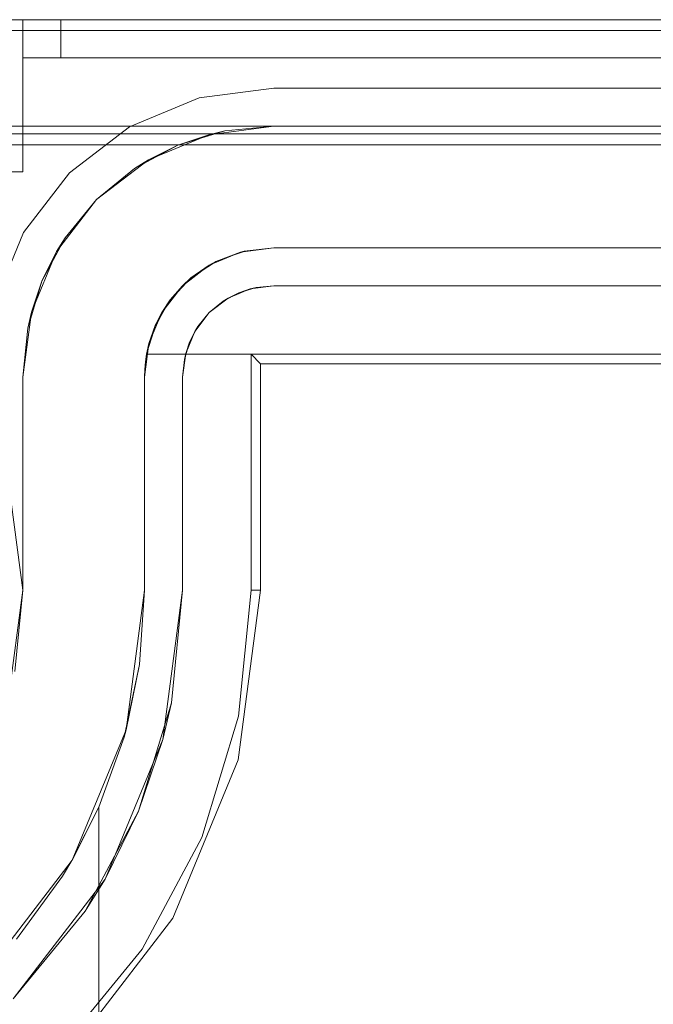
# Model space of a CAD drawing. Extents: x -634 to 300, y 62 to 1102.
# Tile 79 of 125: x 141.034 to 141.164, y 603.155 to 603.357. Entities that reach past the tile are written whole.
import ezdxf

# ---------------------------------------------------------------- set-up
doc = ezdxf.new("R2010")
doc.units = 0
doc.layers.get('0').update_dxf_attribs({"lineweight": 13})

# ---------------------------------------------------------------- blocks, each defined once
blk = doc.blocks.new('Referenz-A06CPW2YL0')
at = {"color": 9, "linetype": 'ByBlock', "lineweight": 13, "ltscale": 0.13, "true_color": 0xc1c9c4}
for p, q in [((142.74579, 603.35681), (140.94892, 603.35681)), ((142.74579, 603.35681), (140.94892, 603.35681)), ((141.03486, 603.35681), (141.02879, 603.35681)), ((141.02879, 603.35681), (141.03486, 603.35681)), ((141.03512, 603.35681), (141.03486, 603.35681)), ((141.03486, 603.35681), (141.03486, 603.35291)), ((141.03486, 603.349), (141.03486, 603.35681)), ((141.84736, 603.35681), (141.03486, 603.35681)), ((141.03486, 603.35681), (141.03486, 603.35681)), ((141.03486, 603.35681), (141.03486, 603.35291)), ((141.03486, 603.35681), (141.03512, 603.35681)), ((141.03486, 603.35681), (141.84736, 603.35681)), ((141.03486, 603.349), (141.03486, 603.35681)), ((141.0359, 603.35681), (141.03512, 603.35681)), ((141.03512, 603.35681), (141.0359, 603.35681)), ((141.03714, 603.35681), (141.0359, 603.35681)), ((141.0359, 603.35681), (141.03714, 603.35681)), ((141.03876, 603.35681), (141.03714, 603.35681)), ((141.03714, 603.35681), (141.03876, 603.35681)), ((141.04065, 603.35681), (141.03876, 603.35681)), ((141.03876, 603.35681), (141.04065, 603.35681)), ((141.04267, 603.35681), (141.04065, 603.35681)), ((141.04065, 603.35681), (141.04267, 603.35681)), ((141.04267, 603.35291), (141.04267, 603.35681)), ((142.65204, 603.35681), (141.04267, 603.35681)), ((141.04267, 603.35681), (141.04267, 603.35291)), ((141.04267, 603.35681), (142.65204, 603.35681)), ((141.03486, 603.35291), (141.03486, 603.349)), ((141.03486, 603.35291), (141.03486, 603.349)), ((141.04267, 603.349), (141.04267, 603.35291)), ((141.04267, 603.35291), (141.04267, 603.349)), ((141.03486, 603.349), (141.03501, 603.349)), ((141.03486, 603.32556), (141.03486, 603.349)), ((141.03486, 603.349), (141.84736, 603.349)), ((141.03486, 603.349), (141.03486, 603.349)), ((141.03486, 603.349), (141.84736, 603.349)), ((141.03486, 603.32556), (141.03486, 603.349)), ((141.03486, 603.349), (141.03486, 603.349)), ((141.03486, 603.349), (141.03486, 603.349)), ((141.03486, 603.349), (141.03486, 603.349)), ((141.03486, 603.349), (141.03486, 603.349)), ((141.03486, 603.349), (141.03486, 603.349)), ((141.03501, 603.349), (141.03486, 603.349)), ((141.03501, 603.349), (141.03545, 603.349)), ((141.03545, 603.349), (141.03501, 603.349)), ((141.03545, 603.349), (141.03617, 603.349)), ((141.03617, 603.349), (141.03545, 603.349)), ((141.03617, 603.349), (141.03714, 603.349)), ((141.03714, 603.349), (141.03617, 603.349)), ((141.03714, 603.349), (141.03833, 603.349)), ((141.03833, 603.349), (141.03714, 603.349)), ((141.03833, 603.349), (141.03968, 603.349)), ((141.03968, 603.349), (141.03833, 603.349)), ((141.03968, 603.349), (141.04115, 603.349)), ((141.04115, 603.349), (141.03968, 603.349)), ((141.04115, 603.349), (141.04267, 603.349)), ((141.04267, 603.349), (141.04115, 603.349)), ((141.04267, 603.349), (142.65204, 603.349)), ((142.65204, 603.349), (141.04267, 603.349)), ((140.94892, 603.33494), (142.74579, 603.33494)), ((141.08642, 603.33494), (140.94892, 603.33494)), ((141.06669, 603.33101), (141.07636, 603.33395)), ((141.08642, 603.33494), (141.07307, 603.33318)), ((141.07636, 603.33395), (141.07307, 603.33318)), ((141.07636, 603.33395), (141.08642, 603.33494)), ((141.08642, 603.33494), (141.07636, 603.33395)), ((142.60829, 603.33494), (141.08642, 603.33494)), ((141.08642, 603.33494), (141.08642, 603.33494)), ((140.94892, 603.33338), (141.61298, 603.33338)), ((141.07307, 603.33318), (141.06064, 603.32803)), ((141.07307, 603.33318), (141.06669, 603.33101)), ((141.05777, 603.32625), (141.06669, 603.33101)), ((141.06669, 603.33101), (141.06064, 603.32803)), ((141.06064, 603.32803), (141.04996, 603.31984)), ((141.06064, 603.32803), (141.05777, 603.32625)), ((141.02879, 603.32556), (141.03486, 603.32556)), ((141.02879, 603.32556), (141.03486, 603.32556)), ((141.03486, 603.32556), (141.03486, 603.32556)), ((141.04996, 603.31984), (141.05777, 603.32625)), ((141.05777, 603.32625), (141.04996, 603.31984)), ((141.04996, 603.31984), (141.04176, 603.30916)), ((141.04355, 603.31202), (141.04996, 603.31984)), ((141.04996, 603.31984), (141.04355, 603.31202)), ((141.03878, 603.30311), (141.04355, 603.31202)), ((141.04355, 603.31202), (141.04176, 603.30916)), ((141.07954, 603.30903), (141.08642, 603.30994)), ((141.08642, 603.30994), (141.08031, 603.30922)), ((141.08642, 603.30994), (142.60829, 603.30994)), ((141.64033, 603.30994), (141.08642, 603.30994)), ((141.08642, 603.30994), (141.08642, 603.30994)), ((141.04176, 603.30916), (141.03661, 603.29672)), ((141.04176, 603.30916), (141.03878, 603.30311)), ((141.07314, 603.30638), (141.07954, 603.30903)), ((141.07954, 603.30903), (141.07452, 603.30712)), ((141.07452, 603.30712), (141.07789, 603.30835)), ((141.07789, 603.30835), (141.07991, 603.30908)), ((141.08031, 603.30922), (141.07954, 603.30903)), ((141.07991, 603.30908), (141.08031, 603.30922)), ((141.06764, 603.30216), (141.07314, 603.30638)), ((141.07314, 603.30638), (141.06937, 603.30375)), ((141.07168, 603.30526), (141.07381, 603.30666)), ((141.07452, 603.30712), (141.07314, 603.30638)), ((141.07381, 603.30666), (141.07452, 603.30712)), ((141.06937, 603.30375), (141.06764, 603.30216)), ((141.06849, 603.30281), (141.06937, 603.30375)), ((141.06937, 603.30375), (141.07168, 603.30526)), ((141.03585, 603.29343), (141.03878, 603.30311)), ((141.03878, 603.30311), (141.03661, 603.29672)), ((141.06342, 603.29666), (141.06764, 603.30216)), ((141.06764, 603.30216), (141.06514, 603.29928)), ((141.06664, 603.30086), (141.06849, 603.30281)), ((141.06514, 603.29928), (141.06342, 603.29666)), ((141.06426, 603.29776), (141.06514, 603.29928)), ((141.06514, 603.29928), (141.06664, 603.30086)), ((141.0629, 603.29541), (141.06426, 603.29776)), ((141.03661, 603.29672), (141.03486, 603.28338)), ((141.03661, 603.29672), (141.03585, 603.29343)), ((141.06076, 603.29025), (141.06342, 603.29666)), ((141.06342, 603.29666), (141.06205, 603.29395)), ((141.06205, 603.29395), (141.0629, 603.29541)), ((141.03486, 603.28338), (141.03585, 603.29343)), ((141.03585, 603.29343), (141.03486, 603.28338)), ((141.06205, 603.29395), (141.06027, 603.28806)), ((141.06205, 603.29395), (141.06076, 603.29025)), ((141.0614, 603.29179), (141.06205, 603.29395)), ((141.06063, 603.28924), (141.0614, 603.29179)), ((141.05986, 603.28338), (141.06076, 603.29025)), ((141.06076, 603.29025), (141.06027, 603.28806)), ((141.06027, 603.28806), (141.06063, 603.28924)), ((141.06027, 603.28806), (141.06004, 603.28651)), ((141.06047, 603.28806), (141.06027, 603.28806)), ((141.06027, 603.28806), (141.64033, 603.28806)), ((141.06027, 603.28806), (141.06027, 603.28806)), ((141.64033, 603.28806), (141.06047, 603.28806)), ((141.06004, 603.28651), (141.0599, 603.28495)), ((141.03486, 603.28338), (141.03486, 603.23963)), ((141.03486, 603.27012), (141.03486, 603.28338)), ((141.03486, 603.28338), (141.03486, 603.28338)), ((141.0599, 603.28495), (141.05986, 603.28338)), ((141.05986, 603.28338), (141.05986, 603.23963)), ((141.05986, 603.23963), (141.05986, 603.28338)), ((141.05986, 603.28338), (141.05986, 603.28338)), ((141.03486, 603.25517), (141.03486, 603.27012)), ((141.03486, 603.23963), (141.03486, 603.25517)), ((141.03486, 603.23963), (141.03193, 603.21738)), ((141.03321, 603.22286), (141.03486, 603.23963)), ((141.03486, 603.23963), (141.03486, 603.23963)), ((141.05986, 603.23963), (141.05608, 603.21091)), ((141.05986, 603.23963), (141.0588, 603.22436)), ((141.0588, 603.22436), (141.05986, 603.23963)), ((141.05986, 603.23963), (141.05986, 603.23963)), ((141.0588, 603.22436), (141.05566, 603.20939)), ((141.05608, 603.21091), (141.0588, 603.22436)), ((141.05608, 603.21091), (141.04499, 603.18416)), ((141.05566, 603.20939), (141.05608, 603.21091)), ((141.05566, 603.20939), (141.05048, 603.19499)), ((141.05048, 603.19499), (141.05566, 603.20939)), ((141.05048, 603.19499), (141.04493, 603.18404)), ((141.04499, 603.18416), (141.05048, 603.19499)), ((141.05048, 603.19499), (141.05048, 603.02869)), ((141.05048, 603.18082), (141.05048, 603.19499)), ((141.05048, 603.19499), (141.05048, 603.19499)), ((141.04499, 603.18416), (141.02736, 603.16118)), ((141.04299, 603.18082), (141.04493, 603.18404)), ((141.04493, 603.18404), (141.04499, 603.18416)), ((141.03354, 603.16788), (141.04299, 603.18082)), ((141.05048, 603.02869), (141.05048, 603.18082))]:
    blk.add_line(p, q, dxfattribs=at)
at = {"color": 251, "linetype": 'ByBlock', "lineweight": 13, "ltscale": 0.13, "true_color": 0x636363}
for p, q in [((142.74579, 603.35681), (140.94892, 603.35681)), ((142.74579, 603.35456), (140.94892, 603.35456)), ((141.08642, 603.34275), (141.07105, 603.34073)), ((141.07105, 603.34073), (141.08642, 603.34275)), ((142.60829, 603.34275), (141.08642, 603.34275)), ((141.08642, 603.34275), (142.60829, 603.34275)), ((141.08642, 603.34275), (141.08642, 603.34275)), ((141.07105, 603.34073), (141.05673, 603.3348)), ((141.05673, 603.3348), (141.07105, 603.34073)), ((141.05673, 603.3348), (141.04443, 603.32536)), ((141.04443, 603.32536), (141.05673, 603.3348)), ((140.94892, 603.33112), (142.74579, 603.33112)), ((141.04443, 603.32536), (141.035, 603.31306)), ((141.035, 603.31306), (141.04443, 603.32536)), ((141.035, 603.31306), (141.02907, 603.29874)), ((141.02907, 603.29874), (141.035, 603.31306)), ((141.07704, 603.29961), (141.08157, 603.30149)), ((141.07924, 603.3007), (141.08276, 603.30177)), ((141.08157, 603.30149), (141.07924, 603.3007)), ((141.08157, 603.30149), (141.08642, 603.30213)), ((141.08276, 603.30177), (141.08157, 603.30149)), ((141.08642, 603.30213), (141.08276, 603.30177)), ((141.08276, 603.30177), (141.08642, 603.30213)), ((141.08642, 603.30213), (142.60829, 603.30213)), ((142.60829, 603.30213), (141.08642, 603.30213)), ((141.08642, 603.30213), (141.08642, 603.30213)), ((141.07316, 603.29663), (141.07704, 603.29961)), ((141.076, 603.29897), (141.07924, 603.3007)), ((141.07704, 603.29961), (141.076, 603.29897)), ((141.07924, 603.3007), (141.07704, 603.29961)), ((141.076, 603.29897), (141.07316, 603.29663)), ((141.07316, 603.29663), (141.076, 603.29897)), ((141.07018, 603.29275), (141.07316, 603.29663)), ((141.07316, 603.29663), (141.07083, 603.29379)), ((141.07083, 603.29379), (141.07316, 603.29663)), ((141.0691, 603.29055), (141.07083, 603.29379)), ((141.07083, 603.29379), (141.07018, 603.29275)), ((141.06831, 603.28823), (141.07018, 603.29275)), ((141.07018, 603.29275), (141.0691, 603.29055)), ((141.06803, 603.28703), (141.0691, 603.29055)), ((141.0691, 603.29055), (141.06831, 603.28823)), ((141.06767, 603.28338), (141.06831, 603.28823)), ((141.06831, 603.28823), (141.06803, 603.28703)), ((141.08173, 603.28806), (142.61298, 603.28806)), ((141.08371, 603.28609), (141.08173, 603.28806)), ((141.08173, 603.23963), (141.08173, 603.28806)), ((141.06803, 603.28703), (141.06767, 603.28338)), ((141.06767, 603.28338), (141.06803, 603.28703)), ((141.08371, 603.23963), (141.08371, 603.28609)), ((141.08371, 603.28609), (142.611, 603.28609)), ((141.06767, 603.23963), (141.06767, 603.28338)), ((141.06767, 603.28338), (141.06767, 603.23963)), ((141.06767, 603.28338), (141.06767, 603.28338)), ((141.03486, 603.23963), (141.03193, 603.26187)), ((141.03193, 603.21738), (141.03486, 603.23963)), ((141.06767, 603.23963), (141.06362, 603.20889)), ((141.06539, 603.21646), (141.06767, 603.23963)), ((141.06767, 603.23963), (141.06767, 603.23963)), ((141.07912, 603.20474), (141.08371, 603.23963)), ((141.07918, 603.21371), (141.08173, 603.23963)), ((141.08371, 603.23963), (141.08173, 603.23963)), ((141.06539, 603.21646), (141.05863, 603.19418)), ((141.06362, 603.20889), (141.06539, 603.21646)), ((141.07162, 603.1888), (141.07918, 603.21371)), ((141.06362, 603.20889), (141.05176, 603.18025)), ((141.05863, 603.19418), (141.06362, 603.20889)), ((141.06565, 603.17223), (141.07912, 603.20474)), ((141.05863, 603.19418), (141.04766, 603.17365)), ((141.05176, 603.18025), (141.05863, 603.19418)), ((141.05935, 603.16584), (141.07162, 603.1888)), ((141.05176, 603.18025), (141.03289, 603.15566)), ((141.04766, 603.17365), (141.05176, 603.18025)), ((141.03289, 603.15566), (141.04766, 603.17365)), ((141.04423, 603.14431), (141.06565, 603.17223)), ((141.04283, 603.14571), (141.05935, 603.16584))]:
    blk.add_line(p, q, dxfattribs=at)

msp = doc.modelspace()

# ---------------------------------------------------------------- block references
at = {"color": 8, "lineweight": 25, "ltscale": 0.25, "true_color": 0x808080}
msp.add_blockref('Referenz-A06CPW2YL0', (0, 0), dxfattribs=at)

doc.saveas('drawing.dxf')
